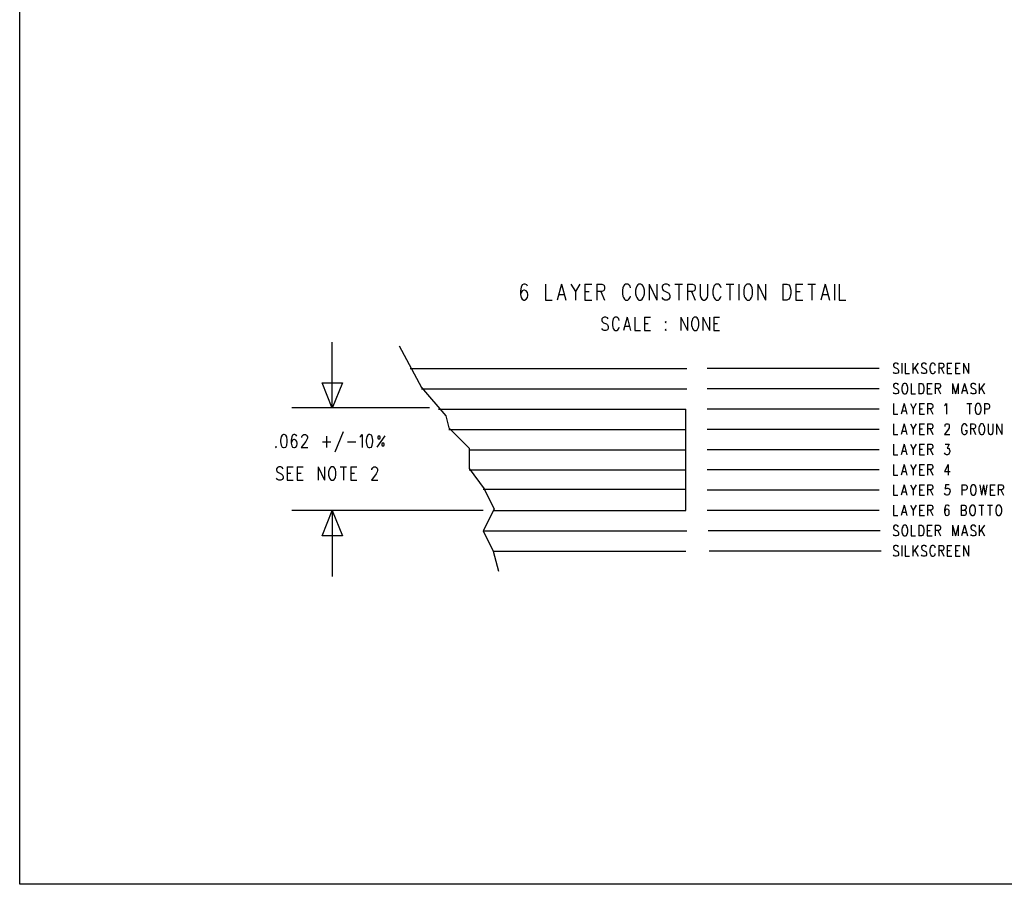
# Model space of a CAD drawing. Extents: x 11.9 to 28.1, y 10.8 to 21.2.
# Tile 1 of 26: x 11.9 to 16.8, y 10.8 to 15.1. Entities that reach past the tile are written whole.
import ezdxf

# ---------------------------------------------------------------- set-up
doc = ezdxf.new("R2010")
doc.units = 0
doc.header["$MEASUREMENT"] = 0
doc.layers.add('LAYNR1', color=2, linetype='Continuous')

msp = doc.modelspace()

# ---------------------------------------------------------------- linework, layer by layer
at = {"layer": 'LAYNR1'}
for points in [[(11.892, 10.799), (11.892, 21.199)], [(14.398, 13.749), (14.395, 13.756), (14.387, 13.76), (14.381, 13.76), (14.373, 13.756), (14.368, 13.745), (14.365, 13.726), (14.365, 13.708), (14.368, 13.693), (14.373, 13.685), (14.381, 13.681), (14.384, 13.681), (14.392, 13.685), (14.398, 13.693), (14.4, 13.704), (14.4, 13.708), (14.398, 13.719), (14.392, 13.726), (14.384, 13.73), (14.381, 13.73), (14.373, 13.726), (14.368, 13.719), (14.365, 13.708)], [(14.488, 13.76), (14.488, 13.681), (14.52, 13.681)], [(14.567, 13.76), (14.545, 13.681)], [(14.567, 13.76), (14.588, 13.681)], [(14.613, 13.76), (14.635, 13.723), (14.635, 13.681)], [(14.657, 13.76), (14.635, 13.723)], [(14.681, 13.76), (14.681, 13.681)], [(14.681, 13.76), (14.717, 13.76)], [(14.741, 13.76), (14.741, 13.681)], [(14.741, 13.76), (14.766, 13.76), (14.774, 13.756), (14.777, 13.753), (14.779, 13.745), (14.779, 13.738), (14.777, 13.73), (14.774, 13.726), (14.766, 13.723), (14.741, 13.723)], [(14.908, 13.741), (14.905, 13.749), (14.899, 13.756), (14.894, 13.76), (14.883, 13.76), (14.878, 13.756), (14.872, 13.749), (14.869, 13.741), (14.867, 13.73), (14.867, 13.711), (14.869, 13.7), (14.872, 13.693), (14.878, 13.685), (14.883, 13.681), (14.894, 13.681), (14.899, 13.685), (14.905, 13.693), (14.908, 13.7)], [(15, 13.76), (15, 13.681)], [(15, 13.76), (15.038, 13.681)], [(15.038, 13.76), (15.038, 13.681)], [(15.101, 13.749), (15.096, 13.756), (15.088, 13.76), (15.077, 13.76), (15.068, 13.756), (15.063, 13.749), (15.063, 13.741), (15.066, 13.734), (15.068, 13.73), (15.074, 13.726), (15.09, 13.719), (15.096, 13.715), (15.098, 13.711), (15.101, 13.704), (15.101, 13.693), (15.096, 13.685), (15.088, 13.681), (15.077, 13.681), (15.068, 13.685), (15.063, 13.693)], [(15.126, 13.76), (15.164, 13.76)], [(15.145, 13.76), (15.145, 13.681)], [(15.188, 13.76), (15.188, 13.681)], [(15.188, 13.76), (15.213, 13.76), (15.221, 13.756), (15.224, 13.753), (15.227, 13.745), (15.227, 13.738), (15.224, 13.73), (15.221, 13.726), (15.213, 13.723), (15.188, 13.723)], [(15.251, 13.76), (15.251, 13.704), (15.254, 13.693), (15.259, 13.685), (15.268, 13.681), (15.273, 13.681), (15.281, 13.685), (15.287, 13.693), (15.289, 13.704), (15.289, 13.76)], [(15.355, 13.741), (15.352, 13.749), (15.347, 13.756), (15.341, 13.76), (15.33, 13.76), (15.325, 13.756), (15.319, 13.749), (15.317, 13.741), (15.314, 13.73), (15.314, 13.711), (15.317, 13.7), (15.319, 13.693), (15.325, 13.685), (15.33, 13.681), (15.341, 13.681), (15.347, 13.685), (15.352, 13.693), (15.355, 13.7)], [(15.379, 13.76), (15.418, 13.76)], [(15.398, 13.76), (15.398, 13.681)], [(15.442, 13.76), (15.442, 13.681)], [(15.535, 13.76), (15.535, 13.681)], [(15.535, 13.76), (15.573, 13.681)], [(15.573, 13.76), (15.573, 13.681)], [(15.66, 13.76), (15.66, 13.681)], [(15.66, 13.76), (15.679, 13.76), (15.688, 13.756), (15.693, 13.749), (15.696, 13.741), (15.698, 13.73), (15.698, 13.711), (15.696, 13.7), (15.693, 13.693), (15.688, 13.685), (15.679, 13.681), (15.66, 13.681)], [(15.723, 13.76), (15.723, 13.681)], [(15.723, 13.76), (15.758, 13.76)], [(15.783, 13.76), (15.821, 13.76)], [(15.802, 13.76), (15.802, 13.681)], [(15.868, 13.76), (15.846, 13.681)], [(15.868, 13.76), (15.889, 13.681)], [(15.914, 13.76), (15.914, 13.681)], [(15.938, 13.76), (15.938, 13.681), (15.971, 13.681)], [(14.553, 13.708), (14.58, 13.708)], [(14.681, 13.723), (14.703, 13.723)], [(14.76, 13.723), (14.779, 13.681)], [(15.208, 13.723), (15.227, 13.681)], [(15.723, 13.723), (15.745, 13.723)], [(15.854, 13.708), (15.881, 13.708)], [(14.681, 13.681), (14.717, 13.681)], [(15.723, 13.681), (15.758, 13.681)], [(14.797, 13.588), (14.793, 13.594), (14.786, 13.597), (14.777, 13.597), (14.77, 13.594), (14.765, 13.588), (14.765, 13.581), (14.768, 13.575), (14.77, 13.572), (14.774, 13.569), (14.788, 13.563), (14.793, 13.559), (14.795, 13.556), (14.797, 13.55), (14.797, 13.541), (14.793, 13.534), (14.786, 13.531), (14.777, 13.531), (14.77, 13.534), (14.765, 13.541)], [(14.852, 13.581), (14.849, 13.588), (14.845, 13.594), (14.84, 13.597), (14.831, 13.597), (14.827, 13.594), (14.822, 13.588), (14.82, 13.581), (14.818, 13.572), (14.818, 13.556), (14.82, 13.547), (14.822, 13.541), (14.827, 13.534), (14.831, 13.531), (14.84, 13.531), (14.845, 13.534), (14.849, 13.541), (14.852, 13.547)], [(14.89, 13.597), (14.872, 13.531)], [(14.89, 13.597), (14.908, 13.531)], [(14.929, 13.597), (14.929, 13.531), (14.956, 13.531)], [(14.977, 13.597), (14.977, 13.531)], [(14.977, 13.597), (15.006, 13.597)], [(14.977, 13.566), (14.995, 13.566)], [(15.156, 13.597), (15.156, 13.531)], [(15.156, 13.597), (15.188, 13.531)], [(15.188, 13.597), (15.188, 13.531)], [(15.265, 13.597), (15.265, 13.531)], [(15.265, 13.597), (15.297, 13.531)], [(15.297, 13.597), (15.297, 13.531)], [(15.318, 13.597), (15.318, 13.531)], [(15.318, 13.597), (15.347, 13.597)], [(15.318, 13.566), (15.336, 13.566)], [(14.879, 13.553), (14.902, 13.553)], [(14.977, 13.531), (15.006, 13.531)], [(15.318, 13.531), (15.347, 13.531)], [(13.435, 13.148), (13.385, 13.273), (13.485, 13.273), (13.435, 13.148), (13.435, 13.473)], [(13.765, 13.456), (13.875, 13.25), (13.995, 13.11), (14.01, 13.05), (14.11, 12.95), (14.11, 12.85), (14.185, 12.75), (14.235, 12.65), (14.18, 12.543), (14.23, 12.443), (14.255, 12.343)], [(16.231, 13.363), (16.227, 13.368), (16.221, 13.37), (16.214, 13.37), (16.209, 13.368), (16.205, 13.363), (16.205, 13.358), (16.207, 13.353), (16.209, 13.35), (16.212, 13.348), (16.223, 13.343), (16.227, 13.34), (16.229, 13.338), (16.231, 13.333), (16.231, 13.325), (16.227, 13.32), (16.221, 13.318), (16.214, 13.318), (16.209, 13.32), (16.205, 13.325)], [(16.247, 13.37), (16.247, 13.318)], [(16.263, 13.37), (16.263, 13.318), (16.285, 13.318)], [(16.301, 13.37), (16.301, 13.318)], [(16.327, 13.37), (16.301, 13.335)], [(16.369, 13.363), (16.365, 13.368), (16.36, 13.37), (16.352, 13.37), (16.347, 13.368), (16.343, 13.363), (16.343, 13.358), (16.345, 13.353), (16.347, 13.35), (16.351, 13.348), (16.361, 13.343), (16.365, 13.34), (16.367, 13.338), (16.369, 13.333), (16.369, 13.325), (16.365, 13.32), (16.36, 13.318), (16.352, 13.318), (16.347, 13.32), (16.343, 13.325)], [(16.412, 13.358), (16.411, 13.363), (16.407, 13.368), (16.403, 13.37), (16.396, 13.37), (16.392, 13.368), (16.389, 13.363), (16.387, 13.358), (16.385, 13.35), (16.385, 13.338), (16.387, 13.33), (16.389, 13.325), (16.392, 13.32), (16.396, 13.318), (16.403, 13.318), (16.407, 13.32), (16.411, 13.325), (16.412, 13.33)], [(16.429, 13.37), (16.429, 13.318)], [(16.429, 13.37), (16.445, 13.37), (16.451, 13.368), (16.452, 13.365), (16.454, 13.36), (16.454, 13.355), (16.452, 13.35), (16.451, 13.348), (16.445, 13.345), (16.429, 13.345)], [(16.471, 13.37), (16.471, 13.318)], [(16.471, 13.37), (16.494, 13.37)], [(16.511, 13.37), (16.511, 13.318)], [(16.511, 13.37), (16.534, 13.37)], [(16.551, 13.37), (16.551, 13.318)], [(16.551, 13.37), (16.576, 13.318)], [(16.576, 13.37), (16.576, 13.318)], [(13.82, 13.343), (15.185, 13.343)], [(16.135, 13.343), (15.285, 13.343)], [(16.311, 13.348), (16.327, 13.318)], [(16.441, 13.345), (16.454, 13.318)], [(16.471, 13.345), (16.485, 13.345)], [(16.471, 13.318), (16.494, 13.318)], [(16.511, 13.345), (16.525, 13.345)], [(16.511, 13.318), (16.534, 13.318)], [(16.231, 13.263), (16.227, 13.268), (16.221, 13.27), (16.214, 13.27), (16.209, 13.268), (16.205, 13.263), (16.205, 13.258), (16.207, 13.253), (16.209, 13.25), (16.212, 13.248), (16.223, 13.243), (16.227, 13.24), (16.229, 13.238), (16.231, 13.233), (16.231, 13.225), (16.227, 13.22), (16.221, 13.218), (16.214, 13.218), (16.209, 13.22), (16.205, 13.225)], [(16.292, 13.27), (16.292, 13.218), (16.314, 13.218)], [(16.331, 13.27), (16.331, 13.218)], [(16.331, 13.27), (16.343, 13.27), (16.349, 13.268), (16.352, 13.263), (16.354, 13.258), (16.356, 13.25), (16.356, 13.238), (16.354, 13.23), (16.352, 13.225), (16.349, 13.22), (16.343, 13.218), (16.331, 13.218)], [(16.372, 13.27), (16.372, 13.218)], [(16.372, 13.27), (16.396, 13.27)], [(16.412, 13.27), (16.412, 13.218)], [(16.412, 13.27), (16.429, 13.27), (16.434, 13.268), (16.436, 13.265), (16.438, 13.26), (16.438, 13.255), (16.436, 13.25), (16.434, 13.248), (16.429, 13.245), (16.412, 13.245)], [(16.496, 13.27), (16.496, 13.218)], [(16.496, 13.27), (16.511, 13.218)], [(16.525, 13.27), (16.511, 13.218)], [(16.525, 13.27), (16.525, 13.218)], [(16.556, 13.27), (16.541, 13.218)], [(16.556, 13.27), (16.571, 13.218)], [(16.612, 13.263), (16.609, 13.268), (16.603, 13.27), (16.596, 13.27), (16.591, 13.268), (16.587, 13.263), (16.587, 13.258), (16.589, 13.253), (16.591, 13.25), (16.594, 13.248), (16.605, 13.243), (16.609, 13.24), (16.611, 13.238), (16.612, 13.233), (16.612, 13.225), (16.609, 13.22), (16.603, 13.218), (16.596, 13.218), (16.591, 13.22), (16.587, 13.225)], [(16.629, 13.27), (16.629, 13.218)], [(16.654, 13.27), (16.629, 13.235)], [(13.875, 13.243), (15.185, 13.243)], [(16.135, 13.243), (15.285, 13.243)], [(16.372, 13.245), (16.387, 13.245)], [(16.425, 13.245), (16.438, 13.218)], [(16.547, 13.235), (16.565, 13.235)], [(16.638, 13.248), (16.654, 13.218)], [(16.372, 13.218), (16.396, 13.218)], [(13.915, 13.15), (13.235, 13.15)], [(13.96, 13.143), (15.18, 13.143)], [(14.23, 12.643), (15.18, 12.643), (15.18, 13.143)], [(16.135, 13.143), (15.285, 13.143)], [(16.205, 13.17), (16.205, 13.118), (16.227, 13.118)], [(16.258, 13.17), (16.243, 13.118)], [(16.249, 13.135), (16.267, 13.135)], [(16.258, 13.17), (16.272, 13.118)], [(16.289, 13.17), (16.303, 13.145), (16.303, 13.118)], [(16.318, 13.17), (16.303, 13.145)], [(16.334, 13.17), (16.334, 13.118)], [(16.334, 13.17), (16.358, 13.17)], [(16.334, 13.145), (16.349, 13.145)], [(16.374, 13.17), (16.374, 13.118)], [(16.374, 13.17), (16.391, 13.17), (16.396, 13.168), (16.398, 13.165), (16.4, 13.16), (16.4, 13.155), (16.398, 13.15), (16.396, 13.148), (16.391, 13.145), (16.374, 13.145)], [(16.387, 13.145), (16.4, 13.118)], [(16.458, 13.16), (16.461, 13.163), (16.467, 13.17), (16.467, 13.118)], [(16.567, 13.17), (16.592, 13.17)], [(16.58, 13.17), (16.58, 13.118)], [(16.654, 13.17), (16.654, 13.118)], [(16.654, 13.17), (16.671, 13.17), (16.676, 13.168), (16.678, 13.165), (16.68, 13.16), (16.68, 13.153), (16.678, 13.148), (16.676, 13.145), (16.671, 13.143), (16.654, 13.143)], [(16.334, 13.118), (16.358, 13.118)], [(13.489, 13.031), (13.448, 12.931)], [(14.01, 13.043), (15.18, 13.043)], [(16.135, 13.043), (15.285, 13.043)], [(16.205, 13.07), (16.205, 13.018), (16.227, 13.018)], [(16.258, 13.07), (16.243, 13.018)], [(16.249, 13.035), (16.267, 13.035)], [(16.258, 13.07), (16.272, 13.018)], [(16.289, 13.07), (16.303, 13.045), (16.303, 13.018)], [(16.318, 13.07), (16.303, 13.045)], [(16.334, 13.07), (16.334, 13.018)], [(16.334, 13.07), (16.358, 13.07)], [(16.334, 13.045), (16.349, 13.045)], [(16.374, 13.07), (16.374, 13.018)], [(16.374, 13.07), (16.391, 13.07), (16.396, 13.068), (16.398, 13.065), (16.4, 13.06), (16.4, 13.055), (16.398, 13.05), (16.396, 13.048), (16.391, 13.045), (16.374, 13.045)], [(16.387, 13.045), (16.4, 13.018)], [(16.46, 13.058), (16.46, 13.06), (16.461, 13.065), (16.463, 13.068), (16.467, 13.07), (16.474, 13.07), (16.478, 13.068), (16.48, 13.065), (16.481, 13.06), (16.481, 13.055), (16.48, 13.05), (16.476, 13.043), (16.458, 13.018), (16.483, 13.018)], [(16.569, 13.058), (16.567, 13.063), (16.563, 13.068), (16.56, 13.07), (16.552, 13.07), (16.549, 13.068), (16.545, 13.063), (16.543, 13.058), (16.541, 13.05), (16.541, 13.038), (16.543, 13.03), (16.545, 13.025), (16.549, 13.02), (16.552, 13.018), (16.56, 13.018), (16.563, 13.02), (16.567, 13.025), (16.569, 13.03), (16.569, 13.038)], [(16.56, 13.038), (16.569, 13.038)], [(16.585, 13.07), (16.585, 13.018)], [(16.585, 13.07), (16.601, 13.07), (16.607, 13.068), (16.609, 13.065), (16.611, 13.06), (16.611, 13.055), (16.609, 13.05), (16.607, 13.048), (16.601, 13.045), (16.585, 13.045)], [(16.598, 13.045), (16.611, 13.018)], [(16.672, 13.07), (16.672, 13.033), (16.674, 13.025), (16.678, 13.02), (16.683, 13.018), (16.687, 13.018), (16.692, 13.02), (16.696, 13.025), (16.698, 13.033), (16.698, 13.07)], [(16.714, 13.07), (16.714, 13.018)], [(16.714, 13.07), (16.74, 13.018)], [(16.74, 13.07), (16.74, 13.018)], [(13.26, 13.009), (13.257, 13.015), (13.251, 13.018), (13.246, 13.018), (13.239, 13.015), (13.235, 13.006), (13.232, 12.99), (13.232, 12.975), (13.235, 12.962), (13.239, 12.956), (13.246, 12.953), (13.248, 12.953), (13.255, 12.956), (13.26, 12.962), (13.262, 12.971), (13.262, 12.975), (13.26, 12.984), (13.255, 12.99), (13.248, 12.993), (13.246, 12.993), (13.239, 12.99), (13.235, 12.984), (13.232, 12.975)], [(13.285, 13.003), (13.285, 13.006), (13.287, 13.012), (13.289, 13.015), (13.294, 13.018), (13.303, 13.018), (13.307, 13.015), (13.31, 13.012), (13.312, 13.006), (13.312, 13), (13.31, 12.993), (13.305, 12.984), (13.282, 12.953), (13.314, 12.953)], [(13.387, 12.981), (13.428, 12.981)], [(13.407, 13.009), (13.407, 12.953)], [(13.51, 12.981), (13.551, 12.981)], [(13.571, 13.006), (13.576, 13.009), (13.582, 13.018), (13.582, 12.953)], [(13.694, 13.012), (13.655, 12.956)], [(16.334, 13.018), (16.358, 13.018)], [(14.11, 12.943), (15.18, 12.943)], [(16.135, 12.943), (15.285, 12.943)], [(16.205, 12.97), (16.205, 12.918), (16.227, 12.918)], [(16.258, 12.97), (16.243, 12.918)], [(16.249, 12.935), (16.267, 12.935)], [(16.258, 12.97), (16.272, 12.918)], [(16.289, 12.97), (16.303, 12.945), (16.303, 12.918)], [(16.318, 12.97), (16.303, 12.945)], [(16.334, 12.97), (16.334, 12.918)], [(16.334, 12.97), (16.358, 12.97)], [(16.334, 12.945), (16.349, 12.945)], [(16.374, 12.97), (16.374, 12.918)], [(16.374, 12.97), (16.391, 12.97), (16.396, 12.968), (16.398, 12.965), (16.4, 12.96), (16.4, 12.955), (16.398, 12.95), (16.396, 12.948), (16.391, 12.945), (16.374, 12.945)], [(16.387, 12.945), (16.4, 12.918)], [(16.461, 12.97), (16.481, 12.97), (16.471, 12.95), (16.476, 12.95), (16.48, 12.948), (16.481, 12.945), (16.483, 12.938), (16.483, 12.933), (16.481, 12.925), (16.478, 12.92), (16.472, 12.918), (16.467, 12.918), (16.461, 12.92), (16.46, 12.923), (16.458, 12.928)], [(16.334, 12.918), (16.358, 12.918)], [(13.192, 12.849), (13.187, 12.855), (13.181, 12.858), (13.171, 12.858), (13.165, 12.855), (13.16, 12.849), (13.16, 12.843), (13.162, 12.836), (13.165, 12.833), (13.169, 12.83), (13.183, 12.824), (13.187, 12.821), (13.19, 12.818), (13.192, 12.811), (13.192, 12.802), (13.187, 12.796), (13.181, 12.793), (13.171, 12.793), (13.165, 12.796), (13.16, 12.802)], [(13.212, 12.858), (13.212, 12.793)], [(13.212, 12.858), (13.242, 12.858)], [(13.262, 12.858), (13.262, 12.793)], [(13.262, 12.858), (13.292, 12.858)], [(13.365, 12.858), (13.365, 12.793)], [(13.365, 12.858), (13.396, 12.793)], [(13.396, 12.858), (13.396, 12.793)], [(13.474, 12.858), (13.506, 12.858)], [(13.49, 12.858), (13.49, 12.793)], [(13.526, 12.858), (13.526, 12.793)], [(13.526, 12.858), (13.556, 12.858)], [(13.631, 12.843), (13.631, 12.846), (13.633, 12.852), (13.635, 12.855), (13.64, 12.858), (13.649, 12.858), (13.653, 12.855), (13.656, 12.852), (13.658, 12.846), (13.658, 12.84), (13.656, 12.833), (13.651, 12.824), (13.628, 12.793), (13.66, 12.793)], [(14.11, 12.843), (15.18, 12.843)], [(16.135, 12.843), (15.285, 12.843)], [(16.205, 12.87), (16.205, 12.818), (16.227, 12.818)], [(16.258, 12.87), (16.243, 12.818)], [(16.249, 12.835), (16.267, 12.835)], [(16.258, 12.87), (16.272, 12.818)], [(16.289, 12.87), (16.303, 12.845), (16.303, 12.818)], [(16.318, 12.87), (16.303, 12.845)], [(16.334, 12.87), (16.334, 12.818)], [(16.334, 12.87), (16.358, 12.87)], [(16.334, 12.845), (16.349, 12.845)], [(16.374, 12.87), (16.374, 12.818)], [(16.374, 12.87), (16.391, 12.87), (16.396, 12.868), (16.398, 12.865), (16.4, 12.86), (16.4, 12.855), (16.398, 12.85), (16.396, 12.848), (16.391, 12.845), (16.374, 12.845)], [(16.387, 12.845), (16.4, 12.818)], [(16.476, 12.87), (16.458, 12.835), (16.485, 12.835)], [(16.476, 12.87), (16.476, 12.818)], [(13.212, 12.827), (13.231, 12.827)], [(13.212, 12.793), (13.242, 12.793)], [(13.262, 12.827), (13.281, 12.827)], [(13.262, 12.793), (13.292, 12.793)], [(13.526, 12.827), (13.544, 12.827)], [(13.526, 12.793), (13.556, 12.793)], [(16.334, 12.818), (16.358, 12.818)], [(14.18, 12.748), (15.18, 12.748)], [(16.135, 12.743), (15.285, 12.743)], [(16.205, 12.77), (16.205, 12.718), (16.227, 12.718)], [(16.258, 12.77), (16.243, 12.718)], [(16.249, 12.735), (16.267, 12.735)], [(16.258, 12.77), (16.272, 12.718)], [(16.289, 12.77), (16.303, 12.745), (16.303, 12.718)], [(16.318, 12.77), (16.303, 12.745)], [(16.334, 12.77), (16.334, 12.718)], [(16.334, 12.77), (16.358, 12.77)], [(16.334, 12.745), (16.349, 12.745)], [(16.374, 12.77), (16.374, 12.718)], [(16.374, 12.77), (16.391, 12.77), (16.396, 12.768), (16.398, 12.765), (16.4, 12.76), (16.4, 12.755), (16.398, 12.75), (16.396, 12.748), (16.391, 12.745), (16.374, 12.745)], [(16.387, 12.745), (16.4, 12.718)], [(16.481, 12.77), (16.463, 12.77), (16.461, 12.748), (16.463, 12.75), (16.469, 12.753), (16.474, 12.753), (16.48, 12.75), (16.483, 12.745), (16.485, 12.738), (16.483, 12.733), (16.481, 12.725), (16.478, 12.72), (16.472, 12.718), (16.467, 12.718), (16.461, 12.72), (16.46, 12.723), (16.458, 12.728)], [(16.543, 12.77), (16.543, 12.718)], [(16.543, 12.77), (16.56, 12.77), (16.565, 12.768), (16.567, 12.765), (16.569, 12.76), (16.569, 12.753), (16.567, 12.748), (16.565, 12.745), (16.56, 12.743), (16.543, 12.743)], [(16.631, 12.77), (16.64, 12.718)], [(16.649, 12.77), (16.64, 12.718)], [(16.649, 12.77), (16.658, 12.718)], [(16.667, 12.77), (16.658, 12.718)], [(16.683, 12.77), (16.683, 12.718)], [(16.683, 12.77), (16.707, 12.77)], [(16.683, 12.745), (16.698, 12.745)], [(16.723, 12.77), (16.723, 12.718)], [(16.723, 12.77), (16.74, 12.77), (16.745, 12.768), (16.747, 12.765), (16.749, 12.76), (16.749, 12.755), (16.747, 12.75), (16.745, 12.748), (16.74, 12.745), (16.723, 12.745)], [(16.736, 12.745), (16.749, 12.718)], [(16.334, 12.718), (16.358, 12.718)], [(16.683, 12.718), (16.707, 12.718)], [(14.18, 12.643), (13.235, 12.643)], [(13.435, 12.643), (13.485, 12.518), (13.385, 12.518), (13.435, 12.643), (13.435, 12.318)], [(16.135, 12.643), (15.285, 12.643)], [(16.205, 12.67), (16.205, 12.618), (16.227, 12.618)], [(16.258, 12.67), (16.243, 12.618)], [(16.258, 12.67), (16.272, 12.618)], [(16.289, 12.67), (16.303, 12.645), (16.303, 12.618)], [(16.318, 12.67), (16.303, 12.645)], [(16.334, 12.67), (16.334, 12.618)], [(16.334, 12.67), (16.358, 12.67)], [(16.334, 12.645), (16.349, 12.645)], [(16.374, 12.67), (16.374, 12.618)], [(16.374, 12.67), (16.391, 12.67), (16.396, 12.668), (16.398, 12.665), (16.4, 12.66), (16.4, 12.655), (16.398, 12.65), (16.396, 12.648), (16.391, 12.645), (16.374, 12.645)], [(16.387, 12.645), (16.4, 12.618)], [(16.48, 12.663), (16.478, 12.668), (16.472, 12.67), (16.469, 12.67), (16.463, 12.668), (16.46, 12.66), (16.458, 12.648), (16.458, 12.635), (16.46, 12.625), (16.463, 12.62), (16.469, 12.618), (16.471, 12.618), (16.476, 12.62), (16.48, 12.625), (16.481, 12.633), (16.481, 12.635), (16.48, 12.643), (16.476, 12.648), (16.471, 12.65), (16.469, 12.65), (16.463, 12.648), (16.46, 12.643), (16.458, 12.635)], [(16.54, 12.67), (16.54, 12.618)], [(16.54, 12.67), (16.556, 12.67), (16.561, 12.668), (16.563, 12.665), (16.565, 12.66), (16.565, 12.655), (16.563, 12.65), (16.561, 12.648), (16.556, 12.645)], [(16.54, 12.645), (16.556, 12.645), (16.561, 12.643), (16.563, 12.64), (16.565, 12.635), (16.565, 12.628), (16.563, 12.623), (16.561, 12.62), (16.556, 12.618), (16.54, 12.618)], [(16.627, 12.67), (16.652, 12.67)], [(16.64, 12.67), (16.64, 12.618)], [(16.669, 12.67), (16.694, 12.67)], [(16.681, 12.67), (16.681, 12.618)], [(16.249, 12.635), (16.267, 12.635)], [(16.334, 12.618), (16.358, 12.618)], [(14.18, 12.543), (15.185, 12.543)], [(16.14, 12.543), (15.29, 12.543)], [(16.231, 12.563), (16.227, 12.568), (16.221, 12.57), (16.214, 12.57), (16.209, 12.568), (16.205, 12.563), (16.205, 12.558), (16.207, 12.553), (16.209, 12.55), (16.212, 12.548), (16.223, 12.543), (16.227, 12.54), (16.229, 12.538), (16.231, 12.533), (16.231, 12.525), (16.227, 12.52), (16.221, 12.518), (16.214, 12.518), (16.209, 12.52), (16.205, 12.525)], [(16.292, 12.57), (16.292, 12.518), (16.314, 12.518)], [(16.331, 12.57), (16.331, 12.518)], [(16.331, 12.57), (16.343, 12.57), (16.349, 12.568), (16.352, 12.563), (16.354, 12.558), (16.356, 12.55), (16.356, 12.538), (16.354, 12.53), (16.352, 12.525), (16.349, 12.52), (16.343, 12.518), (16.331, 12.518)], [(16.372, 12.57), (16.372, 12.518)], [(16.372, 12.57), (16.396, 12.57)], [(16.372, 12.545), (16.387, 12.545)], [(16.412, 12.57), (16.412, 12.518)], [(16.412, 12.57), (16.429, 12.57), (16.434, 12.568), (16.436, 12.565), (16.438, 12.56), (16.438, 12.555), (16.436, 12.55), (16.434, 12.548), (16.429, 12.545), (16.412, 12.545)], [(16.425, 12.545), (16.438, 12.518)], [(16.496, 12.57), (16.496, 12.518)], [(16.496, 12.57), (16.511, 12.518)], [(16.525, 12.57), (16.511, 12.518)], [(16.525, 12.57), (16.525, 12.518)], [(16.556, 12.57), (16.541, 12.518)], [(16.556, 12.57), (16.571, 12.518)], [(16.612, 12.563), (16.609, 12.568), (16.603, 12.57), (16.596, 12.57), (16.591, 12.568), (16.587, 12.563), (16.587, 12.558), (16.589, 12.553), (16.591, 12.55), (16.594, 12.548), (16.605, 12.543), (16.609, 12.54), (16.611, 12.538), (16.612, 12.533), (16.612, 12.525), (16.609, 12.52), (16.603, 12.518), (16.596, 12.518), (16.591, 12.52), (16.587, 12.525)], [(16.629, 12.57), (16.629, 12.518)], [(16.654, 12.57), (16.629, 12.535)], [(16.638, 12.548), (16.654, 12.518)], [(16.372, 12.518), (16.396, 12.518)], [(16.547, 12.535), (16.565, 12.535)], [(14.23, 12.443), (15.18, 12.443)], [(16.145, 12.443), (15.295, 12.443)], [(16.231, 12.463), (16.227, 12.468), (16.221, 12.47), (16.214, 12.47), (16.209, 12.468), (16.205, 12.463), (16.205, 12.458), (16.207, 12.453), (16.209, 12.45), (16.212, 12.448), (16.223, 12.443), (16.227, 12.44), (16.229, 12.438), (16.231, 12.433), (16.231, 12.425), (16.227, 12.42), (16.221, 12.418), (16.214, 12.418), (16.209, 12.42), (16.205, 12.425)], [(16.247, 12.47), (16.247, 12.418)], [(16.263, 12.47), (16.263, 12.418), (16.285, 12.418)], [(16.301, 12.47), (16.301, 12.418)], [(16.327, 12.47), (16.301, 12.435)], [(16.311, 12.448), (16.327, 12.418)], [(16.369, 12.463), (16.365, 12.468), (16.36, 12.47), (16.352, 12.47), (16.347, 12.468), (16.343, 12.463), (16.343, 12.458), (16.345, 12.453), (16.347, 12.45), (16.351, 12.448), (16.361, 12.443), (16.365, 12.44), (16.367, 12.438), (16.369, 12.433), (16.369, 12.425), (16.365, 12.42), (16.36, 12.418), (16.352, 12.418), (16.347, 12.42), (16.343, 12.425)], [(16.412, 12.458), (16.411, 12.463), (16.407, 12.468), (16.403, 12.47), (16.396, 12.47), (16.392, 12.468), (16.389, 12.463), (16.387, 12.458), (16.385, 12.45), (16.385, 12.438), (16.387, 12.43), (16.389, 12.425), (16.392, 12.42), (16.396, 12.418), (16.403, 12.418), (16.407, 12.42), (16.411, 12.425), (16.412, 12.43)], [(16.429, 12.47), (16.429, 12.418)], [(16.429, 12.47), (16.445, 12.47), (16.451, 12.468), (16.452, 12.465), (16.454, 12.46), (16.454, 12.455), (16.452, 12.45), (16.451, 12.448), (16.445, 12.445), (16.429, 12.445)], [(16.441, 12.445), (16.454, 12.418)], [(16.471, 12.47), (16.471, 12.418)], [(16.471, 12.47), (16.494, 12.47)], [(16.471, 12.445), (16.485, 12.445)], [(16.511, 12.47), (16.511, 12.418)], [(16.511, 12.47), (16.534, 12.47)], [(16.511, 12.445), (16.525, 12.445)], [(16.551, 12.47), (16.551, 12.418)], [(16.551, 12.47), (16.576, 12.418)], [(16.576, 12.47), (16.576, 12.418)], [(16.471, 12.418), (16.494, 12.418)], [(16.511, 12.418), (16.534, 12.418)], [(28.093, 10.799), (11.892, 10.799)]]:
    msp.add_lwpolyline(points, dxfattribs=at)
for points in [[(14.948, 13.76), (14.943, 13.756), (14.938, 13.749), (14.935, 13.741), (14.932, 13.73), (14.932, 13.711), (14.935, 13.7), (14.938, 13.693), (14.943, 13.685), (14.948, 13.681), (14.959, 13.681), (14.965, 13.685), (14.97, 13.693), (14.973, 13.7), (14.976, 13.711), (14.976, 13.73), (14.973, 13.741), (14.97, 13.749), (14.965, 13.756), (14.959, 13.76), (14.948, 13.76)], [(15.483, 13.76), (15.478, 13.756), (15.472, 13.749), (15.469, 13.741), (15.467, 13.73), (15.467, 13.711), (15.469, 13.7), (15.472, 13.693), (15.478, 13.685), (15.483, 13.681), (15.494, 13.681), (15.499, 13.685), (15.505, 13.693), (15.508, 13.7), (15.51, 13.711), (15.51, 13.73), (15.508, 13.741), (15.505, 13.749), (15.499, 13.756), (15.494, 13.76), (15.483, 13.76)], [(15.081, 13.575), (15.079, 13.572), (15.081, 13.569), (15.083, 13.572), (15.081, 13.575)], [(15.222, 13.597), (15.218, 13.594), (15.213, 13.588), (15.211, 13.581), (15.208, 13.572), (15.208, 13.556), (15.211, 13.547), (15.213, 13.541), (15.218, 13.534), (15.222, 13.531), (15.231, 13.531), (15.236, 13.534), (15.24, 13.541), (15.243, 13.547), (15.245, 13.556), (15.245, 13.572), (15.243, 13.581), (15.24, 13.588), (15.236, 13.594), (15.231, 13.597), (15.222, 13.597)], [(15.081, 13.538), (15.079, 13.534), (15.081, 13.531), (15.083, 13.534), (15.081, 13.538)], [(16.258, 13.27), (16.254, 13.268), (16.251, 13.263), (16.249, 13.258), (16.247, 13.25), (16.247, 13.238), (16.249, 13.23), (16.251, 13.225), (16.254, 13.22), (16.258, 13.218), (16.265, 13.218), (16.269, 13.22), (16.272, 13.225), (16.274, 13.23), (16.276, 13.238), (16.276, 13.25), (16.274, 13.258), (16.272, 13.263), (16.269, 13.268), (16.265, 13.27), (16.258, 13.27)], [(16.62, 13.17), (16.616, 13.168), (16.612, 13.163), (16.611, 13.158), (16.609, 13.15), (16.609, 13.138), (16.611, 13.13), (16.612, 13.125), (16.616, 13.12), (16.62, 13.118), (16.627, 13.118), (16.631, 13.12), (16.634, 13.125), (16.636, 13.13), (16.638, 13.138), (16.638, 13.15), (16.636, 13.158), (16.634, 13.163), (16.631, 13.168), (16.627, 13.17), (16.62, 13.17)], [(16.638, 13.07), (16.634, 13.068), (16.631, 13.063), (16.629, 13.058), (16.627, 13.05), (16.627, 13.038), (16.629, 13.03), (16.631, 13.025), (16.634, 13.02), (16.638, 13.018), (16.645, 13.018), (16.649, 13.02), (16.652, 13.025), (16.654, 13.03), (16.656, 13.038), (16.656, 13.05), (16.654, 13.058), (16.652, 13.063), (16.649, 13.068), (16.645, 13.07), (16.638, 13.07)], [(13.194, 13.018), (13.187, 13.015), (13.182, 13.006), (13.18, 12.99), (13.18, 12.981), (13.182, 12.965), (13.187, 12.956), (13.194, 12.953), (13.198, 12.953), (13.205, 12.956), (13.21, 12.965), (13.212, 12.981), (13.212, 12.99), (13.21, 13.006), (13.205, 13.015), (13.198, 13.018), (13.194, 13.018)], [(13.616, 13.018), (13.61, 13.015), (13.605, 13.006), (13.603, 12.99), (13.603, 12.981), (13.605, 12.965), (13.61, 12.956), (13.616, 12.953), (13.621, 12.953), (13.628, 12.956), (13.632, 12.965), (13.635, 12.981), (13.635, 12.99), (13.632, 13.006), (13.628, 13.015), (13.621, 13.018), (13.616, 13.018)], [(13.66, 13), (13.662, 12.996), (13.669, 12.996), (13.671, 13), (13.671, 13.006), (13.669, 13.009), (13.662, 13.009), (13.66, 13.006), (13.66, 13)], [(13.157, 12.959), (13.155, 12.956), (13.157, 12.953), (13.16, 12.956), (13.157, 12.959)], [(13.682, 12.962), (13.689, 12.962), (13.691, 12.965), (13.691, 12.971), (13.689, 12.975), (13.682, 12.975), (13.68, 12.971), (13.68, 12.965), (13.682, 12.962)], [(13.431, 12.858), (13.426, 12.855), (13.421, 12.849), (13.419, 12.843), (13.417, 12.833), (13.417, 12.818), (13.419, 12.808), (13.421, 12.802), (13.426, 12.796), (13.431, 12.793), (13.44, 12.793), (13.444, 12.796), (13.449, 12.802), (13.451, 12.808), (13.453, 12.818), (13.453, 12.833), (13.451, 12.843), (13.449, 12.849), (13.444, 12.855), (13.44, 12.858), (13.431, 12.858)], [(16.596, 12.77), (16.592, 12.768), (16.589, 12.763), (16.587, 12.758), (16.585, 12.75), (16.585, 12.738), (16.587, 12.73), (16.589, 12.725), (16.592, 12.72), (16.596, 12.718), (16.603, 12.718), (16.607, 12.72), (16.611, 12.725), (16.612, 12.73), (16.614, 12.738), (16.614, 12.75), (16.612, 12.758), (16.611, 12.763), (16.607, 12.768), (16.603, 12.77), (16.596, 12.77)], [(16.592, 12.67), (16.589, 12.668), (16.585, 12.663), (16.583, 12.658), (16.581, 12.65), (16.581, 12.638), (16.583, 12.63), (16.585, 12.625), (16.589, 12.62), (16.592, 12.618), (16.6, 12.618), (16.603, 12.62), (16.607, 12.625), (16.609, 12.63), (16.611, 12.638), (16.611, 12.65), (16.609, 12.658), (16.607, 12.663), (16.603, 12.668), (16.6, 12.67), (16.592, 12.67)], [(16.721, 12.67), (16.718, 12.668), (16.714, 12.663), (16.712, 12.658), (16.711, 12.65), (16.711, 12.638), (16.712, 12.63), (16.714, 12.625), (16.718, 12.62), (16.721, 12.618), (16.729, 12.618), (16.732, 12.62), (16.736, 12.625), (16.738, 12.63), (16.74, 12.638), (16.74, 12.65), (16.738, 12.658), (16.736, 12.663), (16.732, 12.668), (16.729, 12.67), (16.721, 12.67)], [(16.258, 12.57), (16.254, 12.568), (16.251, 12.563), (16.249, 12.558), (16.247, 12.55), (16.247, 12.538), (16.249, 12.53), (16.251, 12.525), (16.254, 12.52), (16.258, 12.518), (16.265, 12.518), (16.269, 12.52), (16.272, 12.525), (16.274, 12.53), (16.276, 12.538), (16.276, 12.55), (16.274, 12.558), (16.272, 12.563), (16.269, 12.568), (16.265, 12.57), (16.258, 12.57)]]:
    msp.add_lwpolyline(points, close=True, dxfattribs=at)

doc.saveas('drawing.dxf')
